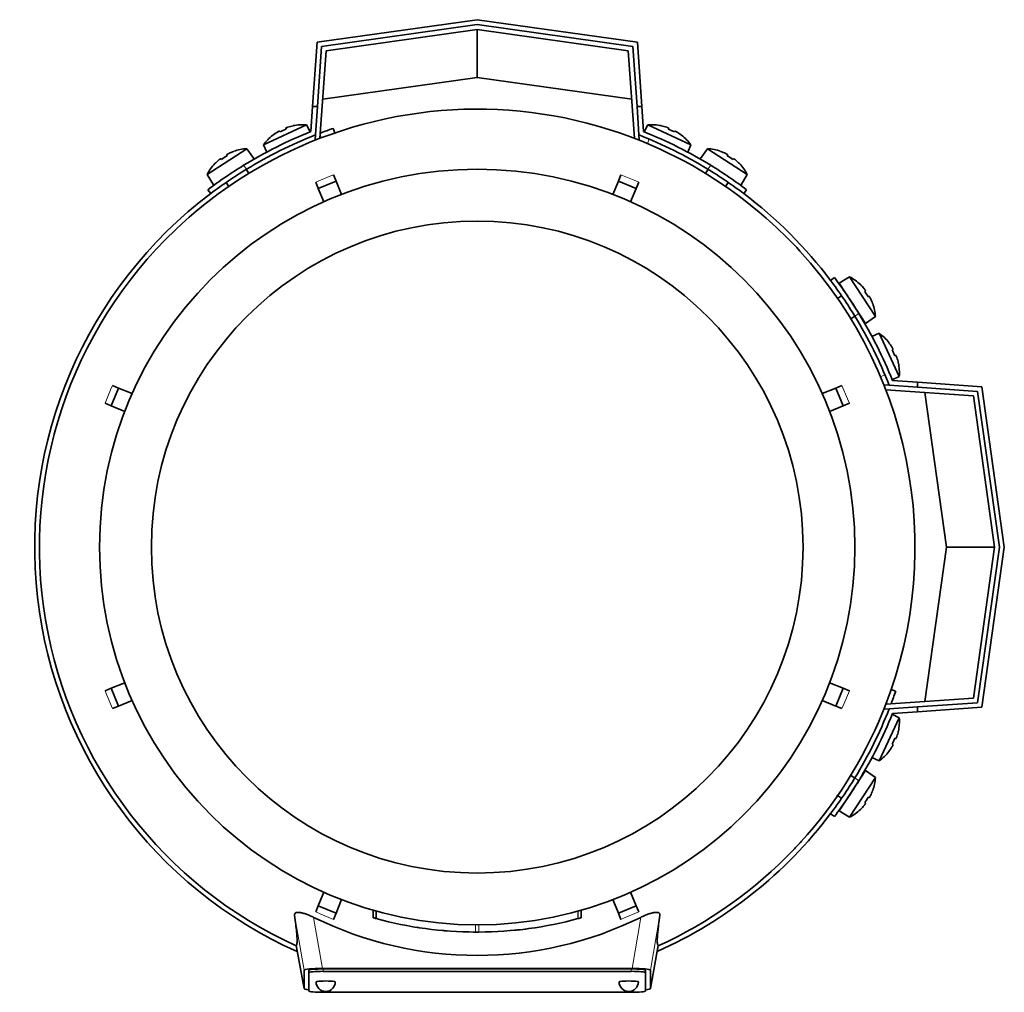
# Model space of a CAD drawing. Header units: millimetres. Extents: x 166 to 773, y -3911 to 2448.
# Tile 1 of 29: x 167 to 372, y -3911 to -3708. Entities that reach past the tile are written whole.
import ezdxf

# ---------------------------------------------------------------- set-up
doc = ezdxf.new("R2010")
doc.units = ezdxf.units.MM
for name, color, linetype in [('LOW_134-19', 7, 'Continuous'), ('M5X8_UNI7687', 7, 'Continuous'), ('VSI134_DIFFUSORE', 7, 'Continuous'), ('VSI134_FILTRO_A', 7, 'Continuous'), ('VSI134_FILTRO_B', 7, 'Continuous'), ('VSI134_TERMINALE', 7, 'Continuous'), ('VSI134_TESTATA', 7, 'Continuous')]:
    doc.layers.add(name, color=color, linetype=linetype)

# ---------------------------------------------------------------- blocks, each defined once
blk = doc.blocks.new('SE2')
at = {"layer": 'LOW_134-19', "color": 7, "linetype": 'Continuous', "lineweight": 35}
for p, q in [((262.01, -3710.45), (230.6, -3714.87)), ((293.42, -3714.87), (262.01, -3710.45)), ((230.6, -3714.87), (229.32, -3733.08)), ((294.69, -3733.08), (293.42, -3714.87)), ((228.3, -3733.38), (228.37, -3732.38)), ((295.64, -3732.38), (295.71, -3733.38)), ((228.52, -3733.39), (228.3, -3733.38)), ((295.71, -3733.38), (295.49, -3733.39)), ((346.64, -3784.3), (347.64, -3784.37)), ((365.15, -3786.6), (346.93, -3785.32)), ((369.56, -3818.01), (365.15, -3786.6)), ((365.15, -3849.42), (369.56, -3818.01)), ((346.93, -3850.69), (365.15, -3849.42)), ((347.64, -3851.64), (346.64, -3851.71))]:
    blk.add_line(p, q, dxfattribs=at)
at = {"layer": 'M5X8_UNI7687', "color": 7, "linetype": 'Continuous', "lineweight": 35}
for p, q in [((217.6, -3734.45), (226.54, -3730.28)), ((222.2, -3730.97), (222.27, -3731.16)), ((223.77, -3730.44), (223.76, -3730.47)), ((227.27, -3731.74), (226.54, -3730.28)), ((297.47, -3730.28), (296.74, -3731.74)), ((297.47, -3730.28), (306.41, -3734.45)), ((300.24, -3730.44), (300.25, -3730.47)), ((301.81, -3730.97), (301.74, -3731.16)), ((219.51, -3732.43), (219.53, -3732.44)), ((220.92, -3731.57), (221.02, -3731.75)), ((303.09, -3731.57), (302.99, -3731.75)), ((304.5, -3732.43), (304.48, -3732.44)), ((214.13, -3735.23), (205.86, -3740.6)), ((215.55, -3737.29), (214.13, -3735.23)), ((217.6, -3734.45), (218.25, -3735.94)), ((305.76, -3735.94), (306.41, -3734.45)), ((309.88, -3735.23), (308.46, -3737.29)), ((318.15, -3740.6), (309.88, -3735.23)), ((208.74, -3737.29), (208.87, -3737.45)), ((209.93, -3736.52), (210.03, -3736.7)), ((211.41, -3735.81), (211.41, -3735.78)), ((312.6, -3735.81), (312.6, -3735.78)), ((314.08, -3736.52), (313.98, -3736.7)), ((315.27, -3737.29), (315.14, -3737.45)), ((207.49, -3738.35), (207.47, -3738.34)), ((316.54, -3738.34), (316.52, -3738.35)), ((205.86, -3740.6), (207.16, -3742.73)), ((214.56, -3740.36), (214.01, -3739.52)), ((310, -3739.52), (309.45, -3740.36)), ((316.85, -3742.73), (318.15, -3740.6)), ((209.82, -3742.24), (210.37, -3743.08)), ((313.65, -3743.08), (314.19, -3742.24)), ((339.41, -3761.86), (337.28, -3763.16)), ((344.78, -3770.13), (339.41, -3761.86)), ((337.28, -3763.16), (342.73, -3771.55)), ((341.66, -3763.49), (341.67, -3763.47)), ((337.77, -3765.82), (336.93, -3766.37)), ((342.72, -3764.74), (342.56, -3764.87)), ((343.49, -3765.94), (343.31, -3766.03)), ((344.21, -3767.41), (344.23, -3767.41)), ((339.66, -3770.56), (340.5, -3770.02)), ((342.73, -3771.55), (344.78, -3770.13)), ((345.57, -3773.6), (344.07, -3774.25)), ((345.57, -3773.6), (349.74, -3782.54)), ((347.58, -3775.51), (347.57, -3775.53)), ((348.44, -3776.92), (348.26, -3777.02)), ((349.04, -3778.21), (348.85, -3778.28)), ((349.57, -3779.77), (349.54, -3779.76)), ((348.27, -3783.27), (349.74, -3782.54)), ((349.74, -3853.48), (345.57, -3862.41)), ((349.74, -3853.48), (348.27, -3852.75)), ((349.04, -3857.81), (348.85, -3857.74)), ((349.57, -3856.25), (349.54, -3856.25)), ((348.44, -3859.1), (348.26, -3858.99)), ((344.07, -3861.76), (345.57, -3862.41)), ((347.58, -3860.51), (347.57, -3860.48)), ((342.73, -3864.47), (337.28, -3872.85)), ((339.41, -3874.16), (344.78, -3865.89)), ((340.5, -3866), (339.59, -3865.41)), ((344.78, -3865.89), (342.73, -3864.47)), ((336.89, -3869.62), (337.77, -3870.19)), ((343.49, -3870.08), (343.31, -3869.98)), ((344.21, -3868.61), (344.23, -3868.61)), ((342.72, -3871.27), (342.56, -3871.15)), ((337.28, -3872.85), (339.41, -3874.16)), ((341.66, -3872.52), (341.67, -3872.55))]:
    blk.add_line(p, q, dxfattribs=at)
for centre, radius, start, end in [((225.74, -3740.25), 10, 85.4586, 101.4084), ((298.27, -3740.25), 10, 78.5916, 94.5414), ((225.74, -3740.25), 10, 128.5916, 144.5414), ((298.27, -3740.25), 10, 35.4586, 51.4084), ((214.73, -3745.21), 10, 93.4586, 109.4084), ((309.28, -3745.21), 10, 70.5916, 86.5414), ((214.73, -3745.21), 10, 136.5916, 152.5414), ((214.14, -3738.8), 0.5, 123, 146.6899), ((309.87, -3738.8), 0.5, 33.3101, 57), ((309.28, -3745.21), 10, 27.4586, 43.4084), ((209.11, -3742.06), 0.5, 99.1315, 123), ((314.9, -3742.06), 0.5, 57, 79.9069), ((334.8, -3770.73), 10, 46.5916, 62.5414), ((337.95, -3765.11), 0.5, 9.1315, 33), ((334.8, -3770.73), 10, 3.4586, 19.4084), ((341.22, -3770.14), 0.5, 33, 56.6899), ((339.77, -3781.75), 10, 38.5916, 54.5414), ((339.77, -3781.75), 10, 355.4586, 11.4084), ((339.77, -3854.27), 10, 348.5916, 4.5414), ((339.77, -3854.27), 10, 305.4586, 321.4084), ((341.22, -3865.87), 0.5, 303.3101, 327), ((334.8, -3865.28), 10, 340.5916, 356.5414), ((337.95, -3870.9), 0.5, 327, 349.9069), ((334.8, -3865.28), 10, 297.4586, 313.4084)]:
    blk.add_arc(centre, radius, start, end, dxfattribs=at)
for centre, major_axis, ratio, start_param, end_param in [((224.81, -3738.25), (8.39, 3.91), 0.811251, 1.49595, 1.645642), ((225.74, -3740.23), (9.06, 4.23), 0.996195, 1.335108, 1.449667), ((298.27, -3740.23), (-9.06, 4.23), 0.996195, 4.833518, 4.948078), ((299.2, -3738.25), (8.39, -3.91), 0.811251, 1.49595, 1.645642), ((225.74, -3740.23), (-9.06, -4.23), 0.996195, 4.833518, 4.948078), ((298.27, -3740.23), (9.06, -4.23), 0.996195, 1.335108, 1.449667), ((213.53, -3743.36), (7.77, 5.04), 0.811251, 1.49595, 1.645642), ((214.72, -3745.2), (8.39, 5.45), 0.996195, 1.335108, 1.449667), ((309.29, -3745.2), (-8.39, 5.45), 0.996195, 4.833518, 4.948078), ((310.48, -3743.36), (7.77, -5.04), 0.811251, 1.49595, 1.645642), ((214.72, -3745.2), (-8.39, -5.45), 0.996195, 4.833518, 4.948078), ((309.29, -3745.2), (8.39, -5.45), 0.996195, 1.335108, 1.449667), ((334.81, -3770.73), (-5.45, 8.39), 0.996195, 4.833518, 4.948078), ((336.65, -3769.53), (5.04, -7.77), 0.811251, 1.49595, 1.645642), ((334.81, -3770.73), (5.45, -8.39), 0.996195, 1.335108, 1.449667), ((339.78, -3781.74), (-4.23, 9.06), 0.996195, 4.833518, 4.948078), ((341.77, -3780.81), (3.91, -8.39), 0.811251, 1.49595, 1.645642), ((339.78, -3781.74), (4.23, -9.06), 0.996195, 1.335108, 1.449667), ((341.77, -3855.2), (-3.91, -8.39), 0.811251, 1.49595, 1.645642), ((339.78, -3854.27), (4.23, 9.06), 0.996195, 4.833518, 4.948078), ((339.78, -3854.27), (-4.23, -9.06), 0.996195, 1.335108, 1.449667), ((336.65, -3866.49), (-5.04, -7.77), 0.811251, 1.49595, 1.645642), ((334.81, -3865.29), (5.45, 8.39), 0.996195, 4.833518, 4.948078), ((334.81, -3865.29), (-5.45, -8.39), 0.996195, 1.335108, 1.449667)]:
    blk.add_ellipse(centre, major_axis=major_axis, ratio=ratio, start_param=start_param, end_param=end_param, dxfattribs=at)
for points in [[(222.66, -3730.76), (222.64, -3730.77), (222.61, -3730.78), (222.56, -3730.79), (222.52, -3730.81), (222.48, -3730.83), (222.44, -3730.84), (222.4, -3730.86), (222.36, -3730.87), (222.33, -3730.89), (222.3, -3730.9), (222.27, -3730.92), (222.25, -3730.93), (222.23, -3730.94), (222.22, -3730.95), (222.21, -3730.96), (222.2, -3730.97), (222.2, -3730.97), (222.2, -3730.97)], [(301.81, -3730.97), (301.81, -3730.97), (301.81, -3730.97), (301.8, -3730.96), (301.79, -3730.95), (301.78, -3730.94), (301.76, -3730.93), (301.74, -3730.92), (301.71, -3730.9), (301.68, -3730.89), (301.65, -3730.87), (301.61, -3730.86), (301.57, -3730.84), (301.53, -3730.83), (301.49, -3730.81), (301.45, -3730.79), (301.41, -3730.78), (301.37, -3730.77), (301.36, -3730.76)], [(220.92, -3731.57), (220.92, -3731.57), (220.91, -3731.57), (220.9, -3731.57), (220.89, -3731.57), (220.87, -3731.57), (220.85, -3731.58), (220.83, -3731.59), (220.8, -3731.6), (220.77, -3731.61), (220.74, -3731.63), (220.7, -3731.65), (220.67, -3731.67), (220.63, -3731.69), (220.59, -3731.71), (220.55, -3731.73), (220.51, -3731.76), (220.48, -3731.77), (220.47, -3731.78)], [(303.55, -3731.78), (303.53, -3731.77), (303.5, -3731.76), (303.46, -3731.73), (303.42, -3731.71), (303.38, -3731.69), (303.34, -3731.67), (303.31, -3731.65), (303.27, -3731.63), (303.24, -3731.61), (303.21, -3731.6), (303.18, -3731.59), (303.16, -3731.58), (303.14, -3731.57), (303.12, -3731.57), (303.11, -3731.57), (303.1, -3731.57), (303.1, -3731.57), (303.09, -3731.57)], [(208.74, -3737.29), (208.74, -3737.29), (208.74, -3737.29), (208.73, -3737.29), (208.72, -3737.29), (208.7, -3737.3), (208.68, -3737.31), (208.66, -3737.32), (208.63, -3737.34), (208.61, -3737.35), (208.57, -3737.37), (208.54, -3737.4), (208.51, -3737.42), (208.47, -3737.45), (208.44, -3737.47), (208.4, -3737.5), (208.37, -3737.53), (208.34, -3737.55), (208.32, -3737.57)], [(210.35, -3736.25), (210.34, -3736.26), (210.3, -3736.27), (210.26, -3736.29), (210.22, -3736.32), (210.18, -3736.34), (210.15, -3736.36), (210.11, -3736.38), (210.08, -3736.4), (210.04, -3736.42), (210.02, -3736.44), (209.99, -3736.46), (209.97, -3736.47), (209.96, -3736.48), (209.94, -3736.5), (209.94, -3736.51), (209.93, -3736.51), (209.93, -3736.52), (209.93, -3736.52)], [(314.08, -3736.52), (314.08, -3736.52), (314.08, -3736.51), (314.07, -3736.51), (314.07, -3736.5), (314.06, -3736.48), (314.04, -3736.47), (314.02, -3736.46), (314, -3736.44), (313.97, -3736.42), (313.94, -3736.4), (313.9, -3736.38), (313.87, -3736.36), (313.83, -3736.34), (313.79, -3736.32), (313.75, -3736.29), (313.71, -3736.27), (313.68, -3736.26), (313.66, -3736.25)], [(315.69, -3737.57), (315.67, -3737.55), (315.65, -3737.53), (315.61, -3737.5), (315.57, -3737.47), (315.54, -3737.45), (315.5, -3737.42), (315.47, -3737.4), (315.44, -3737.37), (315.41, -3737.35), (315.38, -3737.34), (315.35, -3737.32), (315.33, -3737.31), (315.31, -3737.3), (315.3, -3737.29), (315.28, -3737.29), (315.27, -3737.29), (315.27, -3737.29), (315.27, -3737.29)], [(342.72, -3764.74), (342.72, -3764.74), (342.72, -3764.74), (342.72, -3764.73), (342.72, -3764.72), (342.71, -3764.7), (342.7, -3764.68), (342.69, -3764.66), (342.68, -3764.64), (342.66, -3764.61), (342.64, -3764.58), (342.62, -3764.54), (342.59, -3764.51), (342.57, -3764.48), (342.54, -3764.44), (342.51, -3764.4), (342.48, -3764.37), (342.46, -3764.34), (342.45, -3764.33)], [(343.76, -3766.35), (343.76, -3766.34), (343.74, -3766.31), (343.72, -3766.26), (343.7, -3766.22), (343.68, -3766.19), (343.66, -3766.15), (343.63, -3766.11), (343.61, -3766.08), (343.59, -3766.05), (343.58, -3766.02), (343.56, -3765.99), (343.54, -3765.97), (343.53, -3765.96), (343.52, -3765.95), (343.51, -3765.94), (343.5, -3765.93), (343.49, -3765.93), (343.49, -3765.94)], [(348.44, -3776.92), (348.44, -3776.92), (348.44, -3776.91), (348.45, -3776.91), (348.44, -3776.89), (348.44, -3776.88), (348.43, -3776.86), (348.43, -3776.83), (348.41, -3776.81), (348.4, -3776.78), (348.38, -3776.74), (348.37, -3776.71), (348.35, -3776.67), (348.33, -3776.63), (348.3, -3776.59), (348.28, -3776.55), (348.26, -3776.51), (348.24, -3776.48), (348.23, -3776.47)], [(349.25, -3778.66), (349.25, -3778.64), (349.23, -3778.61), (349.22, -3778.56), (349.2, -3778.52), (349.19, -3778.48), (349.17, -3778.44), (349.16, -3778.4), (349.14, -3778.36), (349.13, -3778.33), (349.11, -3778.3), (349.1, -3778.27), (349.08, -3778.25), (349.07, -3778.23), (349.06, -3778.22), (349.05, -3778.21), (349.05, -3778.21), (349.04, -3778.21), (349.04, -3778.21)], [(349.04, -3857.81), (349.04, -3857.81), (349.05, -3857.81), (349.05, -3857.8), (349.06, -3857.8), (349.07, -3857.78), (349.08, -3857.76), (349.1, -3857.74), (349.11, -3857.72), (349.13, -3857.69), (349.14, -3857.65), (349.16, -3857.62), (349.17, -3857.58), (349.19, -3857.54), (349.2, -3857.5), (349.22, -3857.45), (349.23, -3857.41), (349.25, -3857.37), (349.25, -3857.36)], [(348.23, -3859.55), (348.24, -3859.53), (348.26, -3859.5), (348.28, -3859.46), (348.3, -3859.42), (348.33, -3859.38), (348.35, -3859.35), (348.37, -3859.31), (348.38, -3859.27), (348.4, -3859.24), (348.41, -3859.21), (348.43, -3859.18), (348.43, -3859.16), (348.44, -3859.14), (348.44, -3859.12), (348.45, -3859.11), (348.44, -3859.1), (348.44, -3859.1), (348.44, -3859.1)], [(343.49, -3870.08), (343.49, -3870.08), (343.5, -3870.08), (343.51, -3870.08), (343.52, -3870.07), (343.53, -3870.06), (343.54, -3870.04), (343.56, -3870.02), (343.58, -3870), (343.59, -3869.97), (343.61, -3869.94), (343.63, -3869.9), (343.66, -3869.87), (343.68, -3869.83), (343.7, -3869.79), (343.72, -3869.75), (343.74, -3869.71), (343.76, -3869.68), (343.76, -3869.66)], [(342.45, -3871.69), (342.46, -3871.67), (342.48, -3871.65), (342.51, -3871.61), (342.54, -3871.57), (342.57, -3871.54), (342.59, -3871.51), (342.62, -3871.47), (342.64, -3871.44), (342.66, -3871.41), (342.68, -3871.38), (342.69, -3871.35), (342.7, -3871.33), (342.71, -3871.31), (342.72, -3871.3), (342.72, -3871.29), (342.72, -3871.28), (342.72, -3871.27), (342.72, -3871.27)]]:
    blk.add_open_spline(points, degree=3, dxfattribs=at)
at = {"layer": 'VSI134_DIFFUSORE', "color": 7, "linetype": 'Continuous', "lineweight": 35}
for start, end in [(335.6429, 336.5044), (316.2831, 317.7924)]:
    blk.add_arc((262.01, -3818.01), 91, start, end, dxfattribs=at)
at = {"layer": 'VSI134_FILTRO_A', "color": 7, "linetype": 'Continuous', "lineweight": 35}
for p, q in [((232.38, -3731.97), (232.05, -3731.02)), ((348.99, -3847.96), (348.05, -3847.63))]:
    blk.add_line(p, q, dxfattribs=at)
at = {"layer": 'VSI134_FILTRO_A', "color": 4, "linetype": 'Continuous', "lineweight": 9}
for p, q in [((229.56, -3732.99), (229.37, -3732.43)), ((347.58, -3850.65), (347.02, -3850.45))]:
    blk.add_line(p, q, dxfattribs=at)
at = {"layer": 'VSI134_FILTRO_A', "color": 7, "linetype": 'Continuous', "lineweight": 35}
for start, end in [(109, 110.7573), (127.0241, 246.0068), (339.2424, 341), (293.9932, 322.9759)]:
    blk.add_arc((262.01, -3818.01), 92, start, end, dxfattribs=at)
at = {"layer": 'VSI134_FILTRO_B', "color": 7, "linetype": 'Continuous', "lineweight": 35}
blk.add_line((294.68, -3732.9), (294.62, -3733.05), dxfattribs=at)
at = {"layer": 'VSI134_FILTRO_B', "color": 4, "linetype": 'Continuous', "lineweight": 9}
for p, q in [((297.76, -3733.24), (297.4, -3734.17)), ((345.84, -3782.61), (346.77, -3782.25))]:
    blk.add_line(p, q, dxfattribs=at)
at = {"layer": 'VSI134_FILTRO_B', "color": 7, "linetype": 'Continuous', "lineweight": 35}
blk.add_arc((262.01, -3818.01), 92, 37.0241, 52.9759, dxfattribs=at)
at = {"layer": 'VSI134_TERMINALE', "color": 7, "linetype": 'Continuous', "lineweight": 35}
for p, q in [((228.71, -3713.11), (262.01, -3708.43)), ((262.01, -3708.43), (295.3, -3713.11)), ((262.01, -3709.44), (229.65, -3713.99)), ((294.36, -3713.99), (262.01, -3709.44)), ((262.01, -3720.45), (262.01, -3710.45)), ((227.78, -3726.45), (228.71, -3713.11)), ((229.65, -3713.99), (228.78, -3726.45)), ((295.23, -3726.45), (294.36, -3713.99)), ((295.3, -3713.11), (296.23, -3726.45)), ((262.01, -3720.45), (229.89, -3724.97)), ((294.12, -3724.97), (262.01, -3720.45)), ((227.41, -3731.68), (227.78, -3726.45)), ((227.78, -3726.45), (228.78, -3726.45)), ((228.37, -3732.38), (228.78, -3726.45)), ((295.64, -3732.38), (295.23, -3726.45)), ((295.23, -3726.45), (296.23, -3726.45)), ((296.6, -3731.68), (296.23, -3726.45)), ((206.01, -3743.76), (206.61, -3744.56)), ((317.4, -3744.56), (318.01, -3743.76)), ((336.26, -3762.01), (335.46, -3762.61)), ((347.64, -3784.37), (353.56, -3784.79)), ((348.33, -3783.42), (353.56, -3783.78)), ((353.56, -3783.78), (366.9, -3784.72)), ((353.56, -3783.78), (353.56, -3784.79)), ((366.02, -3785.66), (353.56, -3784.79)), ((359.56, -3818.01), (355.05, -3785.89)), ((370.57, -3818.01), (366.02, -3785.66)), ((366.9, -3784.72), (371.58, -3818.01)), ((355.05, -3850.12), (359.56, -3818.01)), ((359.56, -3818.01), (369.56, -3818.01)), ((366.02, -3850.36), (370.57, -3818.01)), ((371.58, -3818.01), (366.9, -3851.3)), ((347.64, -3851.64), (353.56, -3851.23)), ((353.56, -3851.23), (366.02, -3850.36)), ((353.56, -3851.23), (353.56, -3852.23)), ((366.9, -3851.3), (353.56, -3852.23)), ((348.33, -3852.6), (353.56, -3852.23)), ((335.46, -3873.41), (336.26, -3874.01))]:
    blk.add_line(p, q, dxfattribs=at)
at = {"layer": 'VSI134_TERMINALE', "color": 4, "linetype": 'Continuous', "lineweight": 9}
for p, q in [((213.45, -3738.69), (214.06, -3739.49)), ((309.95, -3739.49), (310.56, -3738.69)), ((341.33, -3769.46), (340.52, -3770.06)), ((340.52, -3865.95), (341.33, -3866.56))]:
    blk.add_line(p, q, dxfattribs=at)
at = {"layer": 'VSI134_TERMINALE', "color": 7, "linetype": 'Continuous', "lineweight": 35}
for radius, start, end in [(93, 111.8355, 121.4706), (92, 111.4458, 121.4101), (92, 58.5899, 68.5542), (93, 58.5294, 68.1645), (93, 121.4706, 127.0241), (93, 52.9759, 58.5294), (92, 121.4101, 127.0241), (92, 52.9759, 58.5899), (92, 31.4101, 37.0241), (93, 31.4706, 37.0241), (92, 21.4458, 31.4101), (93, 21.8355, 31.4706), (92, 328.5899, 338.5542), (93, 328.5294, 338.1645), (92, 322.9759, 328.5899), (93, 322.9759, 328.5294)]:
    blk.add_arc((262.01, -3818.01), radius, start, end, dxfattribs=at)
at = {"layer": 'VSI134_TESTATA', "color": 7, "linetype": 'Continuous', "lineweight": 35}
for p, q in [((225.73, -3734.55), (224.91, -3734.91)), ((232.13, -3740.65), (232.66, -3741.95)), ((291.35, -3741.95), (291.88, -3740.65)), ((228.97, -3743.48), (228.43, -3742.18)), ((228.97, -3743.48), (232.66, -3741.95)), ((230.13, -3746.27), (228.97, -3743.48)), ((232.66, -3741.95), (233.82, -3744.74)), ((290.19, -3744.74), (291.35, -3741.95)), ((291.35, -3741.95), (295.04, -3743.48)), ((295.04, -3743.48), (293.88, -3746.27)), ((295.58, -3742.18), (295.04, -3743.48)), ((186.17, -3784.43), (187.47, -3784.97)), ((336.54, -3784.97), (337.84, -3784.43)), ((185.94, -3788.67), (187.47, -3784.97)), ((187.47, -3784.97), (190.27, -3786.13)), ((333.74, -3786.13), (336.54, -3784.97)), ((336.54, -3784.97), (338.07, -3788.67)), ((185.94, -3788.67), (184.64, -3788.13)), ((339.37, -3788.13), (338.07, -3788.67)), ((188.74, -3789.82), (185.94, -3788.67)), ((338.07, -3788.67), (335.27, -3789.82)), ((184.64, -3847.89), (185.94, -3847.35)), ((185.94, -3847.35), (188.74, -3846.19)), ((187.47, -3851.04), (185.94, -3847.35)), ((335.27, -3846.19), (338.07, -3847.35)), ((338.07, -3847.35), (336.54, -3851.04)), ((338.07, -3847.35), (339.37, -3847.89)), ((190.27, -3849.89), (187.47, -3851.04)), ((336.54, -3851.04), (333.74, -3849.89)), ((187.47, -3851.04), (186.17, -3851.58)), ((337.84, -3851.58), (336.54, -3851.04)), ((339.72, -3865.36), (339.6, -3865.38)), ((336.87, -3869.74), (336.84, -3869.59)), ((228.97, -3892.54), (230.13, -3889.74)), ((293.88, -3889.74), (295.04, -3892.54)), ((228.43, -3893.84), (228.97, -3892.54)), ((232.66, -3894.07), (228.97, -3892.54)), ((233.82, -3891.27), (232.66, -3894.07)), ((291.35, -3894.07), (290.19, -3891.27)), ((295.04, -3892.54), (291.35, -3894.07)), ((295.04, -3892.54), (295.58, -3893.84)), ((232.66, -3894.07), (232.13, -3895.37)), ((240.35, -3893.46), (240.35, -3895.02)), ((240.39, -3893.48), (240.39, -3895.04)), ((241.02, -3893.65), (241.02, -3895.2)), ((283.64, -3895.03), (283.64, -3893.47)), ((283.65, -3895.03), (283.65, -3893.47)), ((291.88, -3895.37), (291.35, -3894.07)), ((282.96, -3895.22), (283.01, -3895.2)), ((249.99, -3897.1), (250, -3897.1)), ((256.07, -3897.79), (256.07, -3897.79)), ((268, -3897.78), (268, -3897.78)), ((224.36, -3900.78), (226.01, -3909.77)), ((298, -3909.77), (299.65, -3900.79)), ((226.01, -3909.77), (226.01, -3905.93)), ((227.01, -3906.43), (227.01, -3905.93)), ((227.01, -3906.43), (227.01, -3910.26)), ((229.83, -3905.58), (294.19, -3905.58)), ((294.01, -3905.67), (230.01, -3905.67)), ((294.01, -3906.17), (230.01, -3906.17)), ((297.01, -3906.43), (297.01, -3905.93)), ((297.01, -3910.26), (297.01, -3906.43)), ((298.01, -3905.93), (298.01, -3909.77)), ((230.01, -3910.53), (294.01, -3910.53))]:
    blk.add_line(p, q, dxfattribs=at)
at = {"layer": 'VSI134_TESTATA', "color": 4, "linetype": 'Continuous', "lineweight": 9}
for p, q in [((231.21, -3741.03), (228.43, -3742.18)), ((231.21, -3741.03), (232.13, -3740.65)), ((294.67, -3741.8), (291.88, -3740.65)), ((294.67, -3741.8), (295.58, -3742.18)), ((185.8, -3785.35), (186.17, -3784.43)), ((338.99, -3787.22), (337.84, -3784.43)), ((185.8, -3785.35), (184.64, -3788.13)), ((338.99, -3787.22), (339.37, -3788.13)), ((185.02, -3848.8), (184.64, -3847.89)), ((338.21, -3850.67), (339.37, -3847.89)), ((185.02, -3848.8), (186.17, -3851.58)), ((338.21, -3850.67), (337.84, -3851.58)), ((226.01, -3905.93), (224.04, -3894.49)), ((229.83, -3905.58), (228, -3894.96)), ((229.34, -3894.22), (228.43, -3893.84)), ((229.34, -3894.22), (232.13, -3895.37)), ((240.4, -3895.03), (240.4, -3893.48)), ((282.96, -3895.22), (282.96, -3893.66)), ((283.01, -3895.2), (283.01, -3893.65)), ((283.64, -3895.03), (283.64, -3893.47)), ((292.8, -3894.99), (291.88, -3895.37)), ((292.8, -3894.99), (295.58, -3893.84)), ((296.01, -3894.96), (294.19, -3905.58)), ((299.97, -3894.49), (298.01, -3905.93)), ((261.65, -3898.01), (261.65, -3896.51)), ((262.36, -3898.01), (262.36, -3896.51)), ((224.36, -3900.78), (226.01, -3909.77)), ((298.01, -3909.77), (299.65, -3900.78)), ((230.01, -3906.17), (230.01, -3905.67)), ((294.01, -3906.17), (294.01, -3905.67))]:
    blk.add_line(p, q, dxfattribs=at)
at = {"layer": 'VSI134_TESTATA', "color": 7, "linetype": 'Continuous', "lineweight": 35}
for radius in [78.5, 67.74]:
    blk.add_circle((262.01, -3818.01), radius, dxfattribs=at)
for centre, radius, start, end in [((262.01, -3818.01), 91, 66.5051, 114.0561), ((262.01, -3818.01), 91, 114.0561, 133.594), ((262.01, -3818.01), 91, 47.4949, 66.5051), ((262.01, -3818.01), 91, 42.5051, 47.4949), ((262.01, -3818.01), 91, 133.594, 245.5753), ((262.01, -3818.01), 91, 336.505, 42.5051), ((262.01, -3818.01), 91, 316.4064, 336.505), ((262.01, -3818.01), 91, 294.4247, 316.2831), ((262.01, -3825.84), 77.03, 243.8059, 296.1941), ((262.01, -3818.01), 80, 254.3278, 254.3303), ((260.9, -3822.03), 75.83, 254.3174, 254.8013), ((262, -3818.02), 79.99, 254.7875, 269.7463), ((262.01, -3818.01), 80, 261.0009, 261.3628), ((262.01, -3818.01), 80, 270.2544, 285.1819), ((262.01, -3818.01), 80, 285.1934, 285.3228), ((264.13, -3825.7), 72.02, 285.1964, 285.7129), ((262.01, -3818.01), 80, 264.8308, 265.4118), ((262.02, -3816.19), 81.82, 269.4577, 269.6802), ((262.01, -3818.01), 80, 269.745, 270.2544), ((262.02, -3818.1), 79.91, 275.1156, 278.5117), ((230.51, -3908.35), 2, 180, 270), ((230.51, -3908.35), 2, 270, 0), ((293.51, -3908.35), 2, 180, 270), ((293.51, -3908.35), 2, 270, 0)]:
    blk.add_arc(centre, radius, start, end, dxfattribs=at)
for centre, major_axis, ratio, start_param, end_param in [((230.07, -3905.95), (4.06, -0.02), 0.091176, 1.630723, 3.142092), ((230.01, -3905.93), (3, 0), 0.087156, 1.570796, 3.141593), ((230.01, -3906.43), (3, 0), 0.087156, 1.570796, 3.141593), ((294.01, -3905.93), (3, 0), 0.087156, 0, 1.570796), ((294.01, -3906.43), (3, 0), 0.087156, 0, 1.570796), ((293.94, -3905.95), (-4.06, -0.02), 0.091176, 3.141094, 4.652463), ((230.51, -3908.35), (2, 0), 0.087156, 0, 3.141593), ((293.51, -3908.35), (2, 0), 0.087156, 0, 3.141593), ((230.07, -3909.74), (4.06, 0.02), 0.091176, 3.141095, 3.858067), ((230.01, -3910.26), (-3, 0), 0.087156, 0, 1.570796), ((294.01, -3910.26), (-3, 0), 0.087156, 1.570796, 3.141593), ((293.94, -3909.74), (-4.06, 0.02), 0.091176, 2.425118, 3.142091)]:
    blk.add_ellipse(centre, major_axis=major_axis, ratio=ratio, start_param=start_param, end_param=end_param, dxfattribs=at)
for points, knots in [([(224.04, -3894.49), (224.03, -3894.39), (224.04, -3894.31), (224.1, -3894.15), (224.16, -3894.09), (224.33, -3893.98), (224.45, -3893.95), (224.74, -3893.91), (224.91, -3893.92), (225.21, -3893.95), (225.31, -3893.97), (225.53, -3894.02), (225.65, -3894.04), (225.88, -3894.11), (226.01, -3894.14), (226.25, -3894.22), (226.38, -3894.26), (226.75, -3894.4), (227, -3894.5), (227.51, -3894.72), (227.76, -3894.83), (228, -3894.96)], [0, 0, 0, 0, 0.125, 0.125, 0.25, 0.25, 0.375, 0.375, 0.5, 0.5, 0.5625, 0.5625, 0.625, 0.625, 0.6875, 0.6875, 0.75, 0.75, 0.875, 0.875, 1, 1, 1, 1]), ([(224.36, -3900.78), (224.39, -3900.76), (224.42, -3900.74), (224.47, -3900.66), (224.5, -3900.61), (224.54, -3900.45), (224.55, -3900.34), (224.57, -3900.07), (224.57, -3899.91), (224.56, -3899.29), (224.53, -3898.72), (224.37, -3897.07), (224.24, -3896), (224.04, -3894.49)], [0, 0, 0, 0, 0.125, 0.125, 0.25, 0.25, 0.375, 0.375, 0.5, 0.5, 0.75, 0.75, 1, 1, 1, 1]), ([(296.01, -3894.96), (296.25, -3894.83), (296.5, -3894.72), (297, -3894.5), (297.26, -3894.4), (297.76, -3894.22), (298, -3894.14), (298.48, -3894.01), (298.7, -3893.97), (298.99, -3893.93), (299.09, -3893.92), (299.26, -3893.92), (299.34, -3893.92), (299.56, -3893.95), (299.68, -3893.98), (299.85, -3894.09), (299.91, -3894.15), (299.97, -3894.31), (299.98, -3894.39), (299.97, -3894.49)], [0, 0, 0, 0, 0.125, 0.125, 0.25, 0.25, 0.375, 0.375, 0.5, 0.5, 0.5625, 0.5625, 0.625, 0.625, 0.75, 0.75, 0.875, 0.875, 1, 1, 1, 1]), ([(299.97, -3894.49), (299.77, -3895.99), (299.64, -3897.07), (299.52, -3898.31), (299.49, -3898.66), (299.45, -3899.26), (299.44, -3899.5), (299.44, -3899.91), (299.44, -3900.07), (299.46, -3900.34), (299.48, -3900.45), (299.51, -3900.61), (299.54, -3900.66), (299.59, -3900.74), (299.62, -3900.76), (299.65, -3900.78)], [0, 0, 0, 0, 0.25, 0.25, 0.375, 0.375, 0.5, 0.5, 0.625, 0.625, 0.75, 0.75, 0.875, 0.875, 1, 1, 1, 1])]:
    blk.add_open_spline(points, degree=3, knots=knots, dxfattribs=at)
blk.add_open_spline([(255.79, -3897.77), (255.67, -3897.76), (255.61, -3897.75), (255.61, -3897.75)], degree=3, dxfattribs=at)

msp = doc.modelspace()

# ---------------------------------------------------------------- block references
msp.add_blockref('SE2', (0, 0))

doc.saveas('drawing.dxf')
